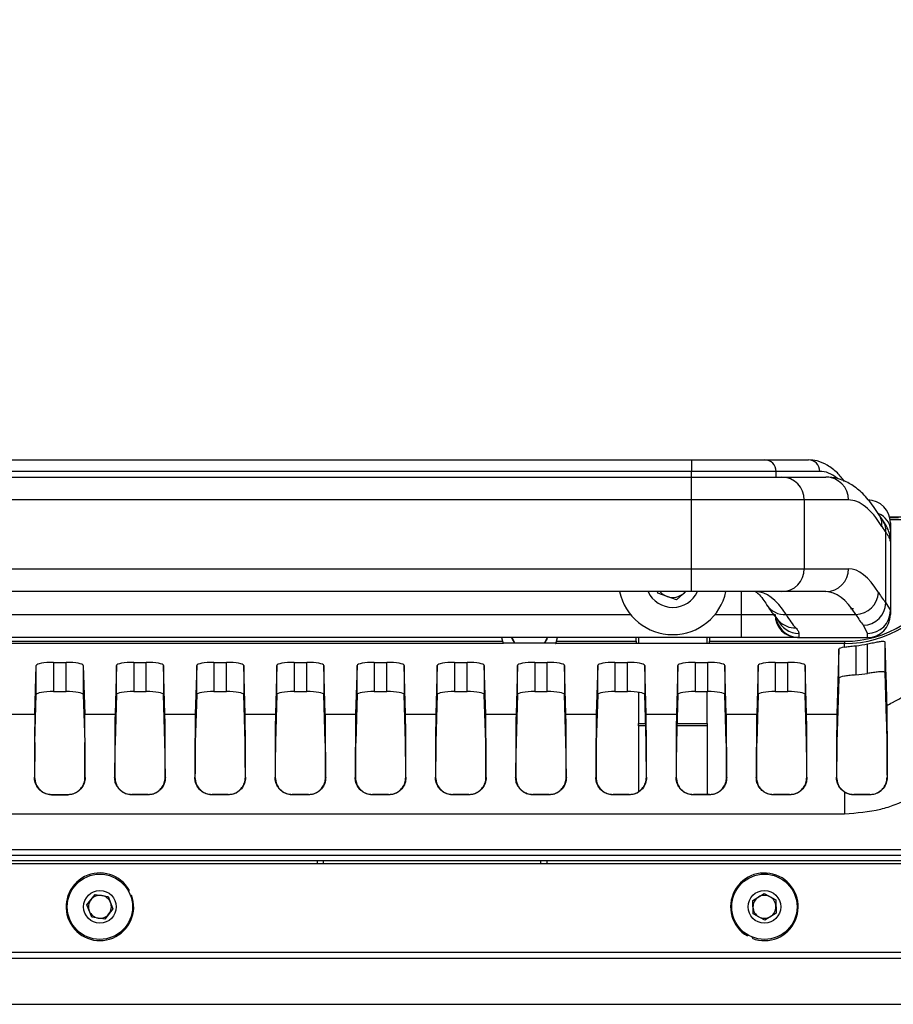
# Model space of a CAD drawing. Header units: millimetres. Extents: x 9 to 583, y 10 to 410.
# Tile 98 of 107: x 431 to 446, y 313 to 330. Entities that reach past the tile are written whole.
import ezdxf

# ---------------------------------------------------------------- set-up
doc = ezdxf.new("R2010")
doc.units = ezdxf.units.MM
doc.linetypes.add('HIDDEN', pattern=[1.905, 1.27, -0.635])
doc.layers.add('DEFAULT_2', color=5, linetype='HIDDEN')
doc.styles.add('SLDTEXTSTYLE0', font='TXT', dxfattribs={"width": 0.605})
doc.dimstyles.new('SLDDIMSTYLE1', dxfattribs={"dimtxt": 5, "dimasz": 3, "dimexe": 0, "dimexo": 0.0625, "dimgap": 1.25, "dimtad": 1, "dimlfac": 5, "dimrnd": 1e-09, "dimzin": 12, "dimdsep": 46, "dimtxsty": 'SLDTEXTSTYLE0', "dimsah": 1, "dimcen": 0.09, "dimadec": 0, "dimazin": 3, "dimtfac": 1, "dimtmove": 0, "dimatfit": 0, "dimfxl": 0, "dimfrac": 2, "dimtolj": 1, "dimtzin": 12, "dimarcsym": 0})

# ---------------------------------------------------------------- blocks, each defined once
blk = doc.blocks.new('_D_1')
at = {"layer": 'DEFAULT_2'}
for p, q in [((398.515, 318.556), (398.515, 339.286)), ((466.195, 318.556), (466.195, 339.286)), ((398.515, 338.286), (392.165, 338.286)), ((398.515, 338.286), (466.195, 338.286)), ((466.195, 338.286), (472.545, 338.286))]:
    blk.add_line(p, q, dxfattribs=at)
for points in [[(398.515, 338.286), (395.515, 338.886), (395.515, 337.686)], [(466.195, 338.286), (469.195, 337.686), (469.195, 338.886)]]:
    blk.add_solid(points, dxfattribs=at)
at = {"layer": 'DEFAULT_2', "char_height": 5, "attachment_point": 1, "style": 'SLDTEXTSTYLE0'}
for s, insert in [('338.4', (424.814, 352.405)), ('(mounting hole distance)', (395.796, 344.731))]:
    blk.add_mtext(s, dxfattribs=dict(at, insert=insert))

msp = doc.modelspace()

# ---------------------------------------------------------------- linework, layer by layer
at = {"color": 7, "linetype": 'Continuous', "lineweight": 25}
for p, q in [((422.0272, 322.1119), (442.6829, 322.1119)), ((442.6829, 322.1119), (442.6829, 321.9119)), ((442.6829, 322.1119), (443.9623, 322.1119)), ((443.9623, 322.1119), (444.7238, 322.1119)), ((442.6829, 321.9119), (422.0272, 321.9119)), ((444.1591, 321.9119), (442.6829, 321.9119)), ((444.9206, 321.9119), (444.1591, 321.9119)), ((422.0272, 321.8119), (442.6829, 321.8119)), ((442.6829, 321.4119), (442.6829, 321.8119)), ((442.6829, 321.8119), (444.2576, 321.8119)), ((444.2576, 321.8119), (445.0286, 321.8119)), ((442.6829, 321.4119), (422.0272, 321.4119)), ((444.6512, 321.4119), (442.6829, 321.4119)), ((442.6829, 320.2119), (442.6829, 321.4119)), ((444.6512, 321.4119), (444.6512, 320.2119)), ((445.4223, 321.4119), (444.6512, 321.4119)), ((462.9414, 321.1119), (446.1423, 321.1119)), ((446.295, 321.1032), (446.1445, 321.1032)), ((448.5088, 321.0682), (446.151, 321.0682)), ((446.155, 321.0119), (446.155, 320.8919)), ((446.0759, 319.6159), (446.0759, 320.8458)), ((446.155, 320.8919), (446.155, 320.6915)), ((446.155, 320.6915), (446.155, 319.4815)), ((422.0272, 320.2119), (442.6829, 320.2119)), ((442.6829, 320.2119), (444.6512, 320.2119)), ((442.6829, 319.8119), (442.6829, 320.2119)), ((444.6512, 320.2119), (445.4223, 320.2119)), ((442.6829, 319.8119), (422.0272, 319.8119)), ((442.0946, 319.7835), (442.0889, 319.8119)), ((442.5819, 319.8119), (442.4226, 319.6722)), ((442.5528, 319.7864), (442.5786, 319.8119)), ((444.2576, 319.8119), (442.6829, 319.8119)), ((445.0286, 319.8119), (444.2576, 319.8119)), ((442.4226, 319.6722), (442.0946, 319.7835)), ((446.0759, 319.6159), (446.155, 319.4815)), ((446.155, 319.4815), (446.155, 319.4119)), ((443.555, 319.4119), (444.1429, 319.4119)), ((443.555, 319.0119), (443.555, 319.4119)), ((444.2107, 319.2985), (444.2128, 319.2966)), ((444.3335, 319.4119), (445.5527, 319.4119)), ((445.755, 319.0844), (445.6823, 319.2244)), ((443.555, 319.0119), (421.155, 319.0119)), ((425.3265, 318.9455), (439.3835, 318.9455)), ((439.3651, 319.0119), (439.3835, 318.9455)), ((440.3265, 318.9455), (440.3449, 319.0119)), ((440.3265, 318.9455), (441.715, 318.9455)), ((441.715, 318.9455), (441.715, 319.0119)), ((441.715, 318.9455), (441.715, 318.9061)), ((441.755, 319.0119), (441.755, 318.9049)), ((442.955, 318.9049), (442.955, 319.0119)), ((442.995, 319.0119), (442.995, 318.9455)), ((442.995, 318.9455), (445.355, 318.9455)), ((442.995, 318.9061), (442.995, 318.9455)), ((444.5348, 319.0119), (443.555, 319.0119)), ((444.555, 319.0141), (444.5348, 319.0119)), ((444.5348, 319.0119), (445.755, 319.0119)), ((444.555, 319.0844), (444.555, 319.0141)), ((445.355, 318.9455), (445.355, 318.9061)), ((445.755, 319.0119), (445.755, 319.0844)), ((439.3993, 318.9061), (425.3107, 318.9061)), ((440.3133, 318.9119), (439.3968, 318.9119)), ((441.715, 318.9061), (440.3107, 318.9061)), ((441.715, 318.9061), (441.715, 318.9049)), ((442.995, 318.9049), (441.715, 318.9049)), ((442.995, 318.9049), (442.995, 318.9061)), ((445.355, 318.9061), (442.995, 318.9061)), ((445.2534, 318.8064), (445.2198, 317.6732)), ((445.2534, 318.2987), (445.2534, 318.8064)), ((445.355, 318.8458), (445.355, 318.9061)), ((445.5534, 318.869), (445.5534, 318.3593)), ((445.7566, 318.3843), (445.7566, 318.9004)), ((446.0566, 318.9354), (446.0566, 318.4007)), ((431.2198, 317.6732), (431.2451, 318.5243)), ((431.2451, 318.0166), (431.2451, 318.5243)), ((431.5451, 318.5769), (431.765, 318.5769)), ((431.5451, 318.5769), (431.5451, 318.0692)), ((431.765, 318.0692), (431.765, 318.5769)), ((432.0649, 318.5243), (432.0649, 318.0166)), ((432.0649, 318.5243), (432.0902, 317.6732)), ((432.6451, 318.5243), (432.6198, 317.6732)), ((432.6451, 318.0166), (432.6451, 318.5243)), ((432.9451, 318.5769), (433.165, 318.5769)), ((432.9451, 318.5769), (432.9451, 318.0692)), ((433.165, 318.0692), (433.165, 318.5769)), ((433.4649, 318.5243), (433.4649, 318.0166)), ((433.4902, 317.6732), (433.4649, 318.5243)), ((434.0451, 318.5243), (434.0198, 317.6732)), ((434.0451, 318.0166), (434.0451, 318.5243)), ((434.3451, 318.5769), (434.565, 318.5769)), ((434.3451, 318.5769), (434.3451, 318.0692)), ((434.565, 318.0692), (434.565, 318.5769)), ((434.8649, 318.5243), (434.8649, 318.0166)), ((434.8902, 317.6732), (434.8649, 318.5243)), ((435.4451, 318.5243), (435.4198, 317.6732)), ((435.4451, 318.0166), (435.4451, 318.5243)), ((435.7451, 318.5769), (435.965, 318.5769)), ((435.7451, 318.5769), (435.7451, 318.0692)), ((435.965, 318.0692), (435.965, 318.5769)), ((436.2649, 318.5243), (436.2649, 318.0166)), ((436.2902, 317.6732), (436.2649, 318.5243)), ((436.8451, 318.5243), (436.8198, 317.6732)), ((436.8451, 318.0166), (436.8451, 318.5243)), ((437.1451, 318.5769), (437.365, 318.5769)), ((437.1451, 318.5769), (437.1451, 318.0692)), ((437.365, 318.0692), (437.365, 318.5769)), ((437.6649, 318.5243), (437.6649, 318.0166)), ((437.6902, 317.6732), (437.6649, 318.5243)), ((438.2451, 318.5243), (438.2198, 317.6732)), ((438.2451, 318.0166), (438.2451, 318.5243)), ((438.5451, 318.5769), (438.765, 318.5769)), ((438.5451, 318.5769), (438.5451, 318.0692)), ((438.765, 318.0692), (438.765, 318.5769)), ((439.0649, 318.5243), (439.0649, 318.0166)), ((439.0902, 317.6732), (439.0649, 318.5243)), ((439.6451, 318.5243), (439.6198, 317.6732)), ((439.6451, 318.0166), (439.6451, 318.5243)), ((439.9451, 318.5769), (440.165, 318.5769)), ((439.9451, 318.5769), (439.9451, 318.0692)), ((440.165, 318.0692), (440.165, 318.5769)), ((440.4649, 318.5243), (440.4649, 318.0166)), ((440.4902, 317.6732), (440.4649, 318.5243)), ((441.0451, 318.5243), (441.0198, 317.6732)), ((441.0451, 318.0166), (441.0451, 318.5243)), ((441.3451, 318.5769), (441.565, 318.5769)), ((441.3451, 318.5769), (441.3451, 318.0692)), ((441.565, 318.0692), (441.565, 318.5769)), ((441.8649, 318.5243), (441.8649, 318.0166)), ((441.8902, 317.6732), (441.8649, 318.5243)), ((442.4451, 318.5243), (442.4198, 317.6732)), ((442.4451, 318.0166), (442.4451, 318.5243)), ((442.7451, 318.5769), (442.965, 318.5769)), ((442.7451, 318.5769), (442.7451, 318.0692)), ((442.965, 318.0692), (442.965, 318.5769)), ((443.2649, 318.5243), (443.2649, 318.0166)), ((443.2902, 317.6732), (443.2649, 318.5243)), ((443.8451, 318.5243), (443.8198, 317.6732)), ((443.8451, 318.0166), (443.8451, 318.5243)), ((444.1451, 318.5769), (444.365, 318.5769)), ((444.1451, 318.5769), (444.1451, 318.0692)), ((444.365, 318.0692), (444.365, 318.5769)), ((444.6649, 318.5243), (444.6649, 318.0166)), ((444.6902, 317.6732), (444.6649, 318.5243)), ((445.2534, 318.2987), (445.2203, 317.1808)), ((431.2203, 317.1808), (431.2451, 318.0166)), ((431.5451, 318.0692), (431.765, 318.0692)), ((432.0649, 318.0166), (432.0898, 317.1808)), ((432.6451, 318.0166), (432.6203, 317.1808)), ((432.9451, 318.0692), (433.165, 318.0692)), ((433.4898, 317.1808), (433.4649, 318.0166)), ((434.0451, 318.0166), (434.0203, 317.1808)), ((434.3451, 318.0692), (434.565, 318.0692)), ((434.8898, 317.1808), (434.8649, 318.0166)), ((435.4451, 318.0166), (435.4203, 317.1808)), ((435.7451, 318.0692), (435.965, 318.0692)), ((436.2898, 317.1808), (436.2649, 318.0166)), ((436.8451, 318.0166), (436.8203, 317.1808)), ((437.1451, 318.0692), (437.365, 318.0692)), ((437.6898, 317.1808), (437.6649, 318.0166)), ((438.2451, 318.0166), (438.2203, 317.1808)), ((438.5451, 318.0692), (438.765, 318.0692)), ((439.0898, 317.1808), (439.0649, 318.0166)), ((439.6451, 318.0166), (439.6203, 317.1808)), ((439.9451, 318.0692), (440.165, 318.0692)), ((440.4898, 317.1808), (440.4649, 318.0166)), ((441.0451, 318.0166), (441.0203, 317.1808)), ((441.3451, 318.0692), (441.565, 318.0692)), ((441.755, 318.0572), (441.755, 317.5119)), ((441.8898, 317.1808), (441.8649, 318.0166)), ((442.4451, 318.0166), (442.4203, 317.1808)), ((442.7451, 318.0692), (442.965, 318.0692)), ((442.955, 317.5119), (442.955, 318.0692)), ((443.2898, 317.1808), (443.2649, 318.0166)), ((443.8451, 318.0166), (443.8203, 317.1808)), ((444.1451, 318.0692), (444.365, 318.0692)), ((444.6898, 317.1808), (444.6649, 318.0166)), ((430.6902, 317.6732), (431.2198, 317.6732)), ((432.0902, 317.6732), (432.6198, 317.6732)), ((433.4902, 317.6732), (434.0198, 317.6732)), ((434.8902, 317.6732), (435.4198, 317.6732)), ((436.2902, 317.6732), (436.8198, 317.6732)), ((437.6902, 317.6732), (438.2198, 317.6732)), ((439.0902, 317.6732), (439.6198, 317.6732)), ((440.4902, 317.6732), (441.0198, 317.6732)), ((441.8902, 317.6732), (442.4198, 317.6732)), ((443.2902, 317.6732), (443.8198, 317.6732)), ((444.6902, 317.6732), (445.2198, 317.6732)), ((441.755, 317.5119), (441.8799, 317.5119)), ((441.755, 317.4719), (441.755, 317.5119)), ((441.8811, 317.4719), (441.755, 317.4719)), ((441.755, 317.4719), (441.755, 316.3198)), ((442.955, 317.4719), (442.4289, 317.4719)), ((442.4301, 317.5119), (442.955, 317.5119)), ((442.955, 317.5119), (442.955, 317.4719)), ((442.955, 317.4719), (442.955, 316.2713)), ((431.2122, 316.5691), (431.2152, 316.5721)), ((432.0948, 316.5721), (432.0978, 316.5691)), ((432.6122, 316.5691), (432.6152, 316.5721)), ((433.4948, 316.5721), (433.4978, 316.5691)), ((434.0122, 316.5691), (434.0152, 316.5721)), ((434.8948, 316.5721), (434.8978, 316.5691)), ((435.4122, 316.5691), (435.4152, 316.5721)), ((436.2948, 316.5721), (436.2978, 316.5691)), ((436.8122, 316.5691), (436.8152, 316.5721)), ((437.6948, 316.5721), (437.6978, 316.5691)), ((438.2122, 316.5691), (438.2152, 316.5721)), ((439.0948, 316.5721), (439.0978, 316.5691)), ((439.6122, 316.5691), (439.6152, 316.5721)), ((440.4948, 316.5721), (440.4978, 316.5691)), ((441.0122, 316.5691), (441.0152, 316.5721)), ((441.8948, 316.5721), (441.8978, 316.5691)), ((442.4122, 316.5691), (442.4152, 316.5721)), ((443.2948, 316.5721), (443.2978, 316.5691)), ((443.8122, 316.5691), (443.8152, 316.5721)), ((444.6948, 316.5721), (444.6978, 316.5691)), ((445.2122, 316.5691), (445.2152, 316.5721)), ((446.095, 316.5719), (446.098, 316.5689)), ((431.5143, 316.2713), (431.5116, 316.2685)), ((431.5116, 316.2685), (431.7985, 316.2685)), ((431.5143, 316.2713), (431.7957, 316.2713)), ((431.7985, 316.2685), (431.7957, 316.2713)), ((432.9143, 316.2713), (432.9116, 316.2685)), ((433.1985, 316.2685), (432.9116, 316.2685)), ((433.1957, 316.2713), (432.9143, 316.2713)), ((433.1985, 316.2685), (433.1957, 316.2713)), ((434.3143, 316.2713), (434.3116, 316.2685)), ((434.5985, 316.2685), (434.3116, 316.2685)), ((434.5957, 316.2713), (434.3143, 316.2713)), ((434.5985, 316.2685), (434.5957, 316.2713)), ((435.7143, 316.2713), (435.7116, 316.2685)), ((435.9985, 316.2685), (435.7116, 316.2685)), ((435.9957, 316.2713), (435.7143, 316.2713)), ((435.9985, 316.2685), (435.9957, 316.2713)), ((437.1143, 316.2713), (437.1116, 316.2685)), ((437.3985, 316.2685), (437.1116, 316.2685)), ((437.3957, 316.2713), (437.1143, 316.2713)), ((437.3985, 316.2685), (437.3957, 316.2713)), ((438.5143, 316.2713), (438.5116, 316.2685)), ((438.7985, 316.2685), (438.5116, 316.2685)), ((438.7957, 316.2713), (438.5143, 316.2713)), ((438.7985, 316.2685), (438.7957, 316.2713)), ((439.9143, 316.2713), (439.9116, 316.2685)), ((440.1985, 316.2685), (439.9116, 316.2685)), ((440.1957, 316.2713), (439.9143, 316.2713)), ((440.1985, 316.2685), (440.1957, 316.2713)), ((441.3143, 316.2713), (441.3116, 316.2685)), ((441.5985, 316.2685), (441.3116, 316.2685)), ((441.5957, 316.2713), (441.3143, 316.2713)), ((441.5985, 316.2685), (441.5957, 316.2713)), ((442.7143, 316.2713), (442.7116, 316.2685)), ((442.9985, 316.2685), (442.7116, 316.2685)), ((442.9957, 316.2713), (442.7143, 316.2713)), ((442.9985, 316.2685), (442.9957, 316.2713)), ((444.1143, 316.2713), (444.1116, 316.2685)), ((444.3985, 316.2685), (444.1116, 316.2685)), ((444.3957, 316.2713), (444.1143, 316.2713)), ((444.3985, 316.2685), (444.3957, 316.2713)), ((445.355, 316.3127), (445.355, 315.9306)), ((445.5143, 316.2713), (445.5116, 316.2685)), ((445.7985, 316.2685), (445.5116, 316.2685)), ((445.7957, 316.2712), (445.5143, 316.2713)), ((445.7985, 316.2685), (445.7957, 316.2712)), ((445.355, 315.9306), (419.355, 315.9306)), ((401.2829, 315.2119), (463.4271, 315.2119)), ((463.475, 315.0619), (401.235, 315.0619)), ((463.4576, 315.1119), (401.2524, 315.1119)), ((436.155, 315.0619), (436.155, 315.1119)), ((440.155, 315.1119), (440.155, 315.0619)), ((432.1265, 314.3453), (432.2697, 314.5265)), ((432.2697, 314.5265), (432.4982, 314.4931)), ((432.4982, 314.4931), (432.5835, 314.2785)), ((432.8531, 314.589), (432.8706, 314.5988)), ((432.8903, 314.5077), (432.9091, 314.5146)), ((443.7525, 314.4229), (443.9499, 314.5428)), ((443.9499, 314.5428), (444.1524, 314.4318)), ((432.2118, 314.1307), (432.1265, 314.3453)), ((443.7576, 314.192), (443.7525, 314.4229)), ((444.1524, 314.4318), (444.1575, 314.2009)), ((432.4404, 314.0973), (432.2118, 314.1307)), ((432.5835, 314.2785), (432.4404, 314.0973)), ((443.9602, 314.081), (443.7576, 314.192)), ((444.1575, 314.2009), (443.9602, 314.081)), ((443.6673, 313.8199), (443.6572, 313.8026)), ((443.7478, 313.7809), (443.7405, 313.7623)), ((463.305, 313.5119), (401.405, 313.5119)), ((463.205, 313.4119), (401.505, 313.4119)), ((401.505, 312.6101), (463.205, 312.6101))]:
    msp.add_line(p, q, dxfattribs=at)
at = {"color": 8, "linetype": 'Continuous', "lineweight": 25}
for p, q in [((442.6829, 321.8119), (442.6829, 321.9119)), ((444.1591, 321.8119), (444.1591, 321.9119)), ((443.555, 319.4119), (443.555, 319.8119)), ((423.0916, 319.4119), (441.6185, 319.4119)), ((443.0916, 319.4119), (443.555, 319.4119)), ((401.3068, 315.3119), (463.4032, 315.3119)), ((436.255, 315.1119), (436.255, 315.0619)), ((440.055, 315.0619), (440.055, 315.1119))]:
    msp.add_line(p, q, dxfattribs=at)
at = {"color": 7, "linetype": 'Continuous', "lineweight": 25, "flags": 128}
for points in [[(439.5405, 319.0119), (439.5501, 318.9856), (439.5925, 318.9119)], [(439.6027, 318.9119), (439.5865, 318.9343), (439.5489, 319.0119)], [(440.1611, 319.0119), (440.1219, 318.9318), (440.1074, 318.9119)], [(440.1175, 318.9119), (440.1599, 318.9856), (440.1695, 319.0119)]]:
    msp.add_lwpolyline(points, dxfattribs=at)
at = {"color": 7, "linetype": 'Continuous', "lineweight": 25}
for centre, radius in [((432.355, 314.3119), 0.57), ((443.955, 314.3119), 0.57), ((432.355, 314.3119), 0.285), ((443.955, 314.3119), 0.285)]:
    msp.add_circle(centre, radius, dxfattribs=at)
for centre, radius, start, end in [((443.9607, 321.9135), 0.1984, 359.54692, 89.53964), ((444.7222, 321.9135), 0.1984, 359.54692, 89.53964), ((444.2544, 321.4151), 0.3969, 359.54692, 89.53964), ((445.0254, 321.4151), 0.3969, 359.54692, 89.53964), ((445.755, 321.0119), 0.4, 0, 90), ((444.2544, 320.2088), 0.3969, 270.46036, 0.45308), ((445.0254, 320.2088), 0.3969, 270.46036, 0.45308), ((442.355, 320.0119), 0.95, 192.1532, 347.8468), ((442.355, 320.0119), 0.475, 204.90106, 335.09894), ((442.355, 320.0119), 0.3, 221.81031, 251.25268), ((442.355, 320.0119), 0.3, 251.25268, 311.25268), ((445.5343, 319.8246), 0.4131, 272.55631, 356.01838), ((445.6662, 319.6342), 0.4101, 272.2427, 357.44019), ((445.7565, 319.4829), 0.3986, 269.79242, 359.7909), ((444.5389, 319.4079), 0.396, 179.42128, 269.40934), ((444.5549, 319.414), 0.3999, 188.89136, 205.81395), ((445.755, 319.4119), 0.4, 270, 0), ((432.355, 314.3119), 0.59, 29.08885, 20.08885), ((443.955, 314.3119), 0.59, 248.68152, 239.68152), ((432.355, 314.3119), 0.2, 81.68719, 141.68719), ((432.355, 314.3119), 0.2, 21.68719, 81.68719), ((443.955, 314.3119), 0.2, 121.27987, 181.27987), ((443.955, 314.3119), 0.2, 61.27987, 121.27987), ((443.955, 314.3119), 0.2, 1.27987, 61.27987), ((432.355, 314.3119), 0.2, 141.68719, 201.68719), ((432.355, 314.3119), 0.2, 321.68719, 21.68719), ((443.955, 314.3119), 0.2, 181.27987, 241.27987), ((443.955, 314.3119), 0.2, 301.27987, 1.27987), ((432.355, 314.3119), 0.2, 201.68719, 261.68719), ((432.355, 314.3119), 0.2, 261.68719, 321.68719), ((443.955, 314.3119), 0.2, 241.27987, 301.27987)]:
    msp.add_arc(centre, radius, start, end, dxfattribs=at)
at = {"color": 8, "linetype": 'Continuous', "lineweight": 25}
for centre, radius, start, end in [((445.8348, 320.8717), 0.3209, 3.61492, 68.39607), ((445.6437, 320.9676), 0.3637, 356.89851, 31.55485), ((445.704, 320.863), 0.3723, 357.36016, 36.5752), ((444.3097, 319.7855), 0.3743, 212.49098, 273.64212), ((444.5543, 319.4844), 0.4, 202.66941, 270.10783), ((444.487, 319.5617), 0.3813, 224.23194, 272.13201), ((444.555, 319.4141), 0.4, 205.81706, 270.00303)]:
    msp.add_arc(centre, radius, start, end, dxfattribs=at)
msp.add_ellipse((444.9206, 309.9119), major_axis=(0, 12), ratio=0.18, start_param=6.1401734, end_param=6.2831853, dxfattribs=at)
at = {"color": 7, "linetype": 'Continuous', "lineweight": 25}
for centre, major_axis, ratio, start_param, end_param in [((445.4223, 309.8119), (0, 11.6), 0.18, 5.9993912, 6.2831853), ((446.4303, 329.0119), (0, 8.4), 0.18, 2.8577985, 2.9050488), ((445.4223, 309.8119), (0, 10.4), 0.18, 5.9993912, 6.2831853), ((445.355, 320.9357), (0, 1.9902), 0.9848078, 3.1415927, 4.227458), ((445.355, 320.9357), (0, 2.0296), 0.985402, 3.1415927, 4.227458), ((443.8093, 309.8119), (0, 10), 0.1872, 5.9993912, 6.2831853), ((445.0286, 309.8119), (0, 10), 0.1872, 5.9993912, 6.2831853), ((446.4303, 329.0119), (0, 9.6), 0.18, 2.8577985, 2.9350767), ((444.8173, 329.0119), (0, 10), 0.1728, 2.8577985, 2.9576501), ((446.0366, 329.0119), (0, 10), 0.1728, 2.8577985, 2.9350767), ((445.5534, 318.8061), (0.3, 0), 0.176327, 2.2935393, 3.1363567), ((445.355, 320.8899), (0, 2.0309), 0.9848078, 3.2409728, 3.3437501), ((445.355, 344.4628), (-1.9991, 67.3819), 0.0008938, 1.9593191, 1.9771492), ((431.5451, 318.524), (0.3, 0), 0.176327, 1.5707963, 3.1363567), ((431.765, 318.524), (0.3, 0), 0.176327, 0.005236, 1.5707963), ((432.9451, 318.524), (0.3, 0), 0.176327, 1.5707963, 3.1363567), ((433.165, 318.524), (0.3, 0), 0.176327, 0.005236, 1.5707963), ((434.3451, 318.524), (0.3, 0), 0.176327, 1.5707963, 3.1363567), ((434.565, 318.524), (0.3, 0), 0.176327, 0.005236, 1.5707963), ((435.7451, 318.524), (0.3, 0), 0.176327, 1.5707963, 3.1363567), ((435.965, 318.524), (0.3, 0), 0.176327, 0.005236, 1.5707963), ((437.1451, 318.524), (0.3, 0), 0.176327, 1.5707963, 3.1363567), ((437.365, 318.524), (0.3, 0), 0.176327, 0.005236, 1.5707963), ((438.5451, 318.524), (0.3, 0), 0.176327, 1.5707963, 3.1363567), ((438.765, 318.524), (0.3, 0), 0.176327, 0.005236, 1.5707963), ((439.9451, 318.524), (0.3, 0), 0.176327, 1.5707963, 3.1363567), ((440.165, 318.524), (0.3, 0), 0.176327, 0.005236, 1.5707963), ((441.3451, 318.524), (0.3, 0), 0.176327, 1.5707963, 3.1363567), ((441.565, 318.524), (0.3, 0), 0.176327, 0.005236, 1.5707963), ((442.7451, 318.524), (0.3, 0), 0.176327, 1.5707963, 3.1363567), ((442.965, 318.524), (0.3, 0), 0.176327, 0.005236, 1.5707963), ((444.1451, 318.524), (0.3, 0), 0.176327, 1.5707963, 3.1363567), ((444.365, 318.524), (0.3, 0), 0.176327, 0.005236, 1.5707963), ((445.5534, 318.2984), (0.3, 0), 0.176327, 2.2935393, 3.1363567), ((445.355, 320.8899), (0, 2.5386), 0.9848078, 3.2210496, 3.3029182), ((445.355, 344.4628), (-2.4989, 84.2274), 0.0008938, 1.8853591, 1.8991393), ((431.5451, 318.0163), (0.3, 0), 0.176327, 1.5707963, 3.1363567), ((431.765, 318.0163), (0.3, 0), 0.176327, 0.005236, 1.5707963), ((432.9451, 318.0163), (0.3, 0), 0.176327, 1.5707963, 3.1363567), ((433.165, 318.0163), (0.3, 0), 0.176327, 0.005236, 1.5707963), ((434.3451, 318.0163), (0.3, 0), 0.176327, 1.5707963, 3.1363567), ((434.565, 318.0163), (0.3, 0), 0.176327, 0.005236, 1.5707963), ((435.7451, 318.0163), (0.3, 0), 0.176327, 1.5707963, 3.1363567), ((435.965, 318.0163), (0.3, 0), 0.176327, 0.005236, 1.5707963), ((437.1451, 318.0163), (0.3, 0), 0.176327, 1.5707963, 3.1363567), ((437.365, 318.0163), (0.3, 0), 0.176327, 0.005236, 1.5707963), ((438.5451, 318.0163), (0.3, 0), 0.176327, 1.5707963, 3.1363567), ((438.765, 318.0163), (0.3, 0), 0.176327, 0.005236, 1.5707963), ((439.9451, 318.0163), (0.3, 0), 0.176327, 1.5707963, 3.1363567), ((440.165, 318.0163), (0.3, 0), 0.176327, 0.005236, 1.5707963), ((441.3451, 318.0163), (0.3, 0), 0.176327, 1.5707963, 3.1363567), ((441.565, 318.0163), (0.3, 0), 0.176327, 0.005236, 1.5707963), ((442.7451, 318.0163), (0.3, 0), 0.176327, 1.5707963, 3.1363567), ((442.965, 318.0163), (0.3, 0), 0.176327, 0.005236, 1.5707963), ((444.1451, 318.0163), (0.3, 0), 0.176327, 1.5707963, 3.1363567), ((444.365, 318.0163), (0.3, 0), 0.176327, 0.005236, 1.5707963), ((431.2216, 315.7036), (0, 2), 0.005236, 0.1745329, 1.1232702), ((432.0884, 315.7036), (0, 2), 0.005236, 5.1599152, 6.1086524), ((432.6216, 315.7036), (0, 2), 0.005236, 0.1745329, 1.1232702), ((433.4884, 315.7036), (0, 2), 0.005236, 5.1599152, 6.1086524), ((434.0216, 315.7036), (0, 2), 0.005236, 0.1745329, 1.1232702), ((434.8884, 315.7036), (0, 2), 0.005236, 5.1599152, 6.1086524), ((435.4216, 315.7036), (0, 2), 0.005236, 0.1745329, 1.1232702), ((436.2884, 315.7036), (0, 2), 0.005236, 5.1599152, 6.1086524), ((436.8216, 315.7036), (0, 2), 0.005236, 0.1745329, 1.1232702), ((437.6884, 315.7036), (0, 2), 0.005236, 5.1599152, 6.1086524), ((438.2216, 315.7036), (0, 2), 0.005236, 0.1745329, 1.1232702), ((439.0884, 315.7036), (0, 2), 0.005236, 5.1599152, 6.1086524), ((439.6216, 315.7036), (0, 2), 0.005236, 0.1745329, 1.1232702), ((440.4884, 315.7036), (0, 2), 0.005236, 5.1599152, 6.1086524), ((441.0216, 315.7036), (0, 2), 0.005236, 0.1745329, 1.1232702), ((441.8884, 315.7036), (0, 2), 0.005236, 5.1599152, 6.1086524), ((442.4216, 315.7036), (0, 2), 0.005236, 0.1745329, 1.1232702), ((443.2884, 315.7036), (0, 2), 0.005236, 5.1599152, 6.1086524), ((443.8216, 315.7036), (0, 2), 0.005236, 0.1745329, 1.1232702), ((444.6884, 315.7036), (0, 2), 0.005236, 5.1599152, 6.1086524), ((445.2216, 315.7036), (0, 2), 0.005236, 0.1745329, 1.1232702), ((431.2216, 315.7036), (0, 1.5), 0.005236, 0.1745329, 0.9532861), ((432.0884, 315.7036), (0, 1.5), 0.005236, 5.3298992, 6.1086524), ((432.6216, 315.7036), (0, 1.5), 0.005236, 0.1745329, 0.9532861), ((433.4884, 315.7036), (0, 1.5), 0.005236, 5.3298992, 6.1086524), ((434.0216, 315.7036), (0, 1.5), 0.005236, 0.1745329, 0.9532861), ((434.8884, 315.7036), (0, 1.5), 0.005236, 5.3298992, 6.1086524), ((435.4216, 315.7036), (0, 1.5), 0.005236, 0.1745329, 0.9532861), ((436.2884, 315.7036), (0, 1.5), 0.005236, 5.3298992, 6.1086524), ((436.8216, 315.7036), (0, 1.5), 0.005236, 0.1745329, 0.9532861), ((437.6884, 315.7036), (0, 1.5), 0.005236, 5.3298992, 6.1086524), ((438.2216, 315.7036), (0, 1.5), 0.005236, 0.1745329, 0.9532861), ((439.0884, 315.7036), (0, 1.5), 0.005236, 5.3298992, 6.1086524), ((439.6216, 315.7036), (0, 1.5), 0.005236, 0.1745329, 0.9532861), ((440.4884, 315.7036), (0, 1.5), 0.005236, 5.3298992, 6.1086524), ((441.0216, 315.7036), (0, 1.5), 0.005236, 0.1745329, 0.9532861), ((441.8884, 315.7036), (0, 1.5), 0.005236, 5.3298992, 6.1086524), ((442.4216, 315.7036), (0, 1.5), 0.005236, 0.1745329, 0.9532861), ((443.2884, 315.7036), (0, 1.5), 0.005236, 5.3298992, 6.1086524), ((443.8216, 315.7036), (0, 1.5), 0.005236, 0.1745329, 0.9532861), ((444.6884, 315.7036), (0, 1.5), 0.005236, 5.3298992, 6.1086524), ((445.2216, 315.7036), (0, 1.5), 0.005236, 0.1745329, 0.9532861)]:
    msp.add_ellipse(centre, major_axis=major_axis, ratio=ratio, start_param=start_param, end_param=end_param, dxfattribs=at)
for points, knots in [([(445.3542, 321.7353), (445.3129, 321.7871), (445.2196, 321.9041), (445.0608, 322.0211), (444.8889, 322.0994), (444.7743, 322.1081), (444.7238, 322.1119)], [0, 0, 0, 0, 0.2323753, 0.5249789, 0.7901957, 1, 1, 1, 1]), ([(445.9536, 321.158), (445.9227, 321.206), (445.835, 321.3419), (445.6844, 321.5196), (445.4932, 321.6767), (445.2918, 321.7761), (445.132, 321.8099), (445.0449, 321.8116), (445.0286, 321.8119)], [0, 0, 0, 0, 0.1348658, 0.3820757, 0.5951178, 0.7830688, 0.9593663, 1, 1, 1, 1]), ([(446.0028, 321.0852), (445.9989, 321.0904), (445.9835, 321.1113), (445.9664, 321.138), (445.9536, 321.158)], [0, 0, 0, 0, 0.2499225, 1, 1, 1, 1]), ([(446.1505, 320.6923), (446.1504, 320.7223), (446.1502, 320.8025), (446.11, 320.9087), (446.0616, 321.0052), (446.0185, 321.0604), (446.0001, 321.0839)], [0, 0, 0, 0, 0.1619085, 0.432011, 0.75915, 1, 1, 1, 1]), ([(446.155, 320.6915), (446.1541, 320.7015), (446.1521, 320.7214), (446.1367, 320.7578), (446.1162, 320.7921), (446.0949, 320.8219), (446.0823, 320.8379), (446.0759, 320.8458)], [0, 0, 0, 0, 0.2485526, 0.4979421, 0.7485465, 0.8741986, 1, 1, 1, 1]), ([(443.7996, 319.8117), (443.7995, 319.8119), (443.7993, 319.8126), (443.8486, 319.7783), (443.9183, 319.7006), (443.9716, 319.6187), (443.9931, 319.5858)], [0, 0, 0, 0, 0.1985997, 0.4886879, 0.7947074, 1, 1, 1, 1]), ([(443.9931, 319.5858), (444.0099, 319.5591), (444.0775, 319.4519), (444.1553, 319.3627), (444.2138, 319.2957)], [0, 0, 0, 0, 0.2490807, 1, 1, 1, 1]), ([(445.5092, 319.5126), (445.5088, 319.5126), (445.5001, 319.5125), (445.4807, 319.5125), (445.4623, 319.5125), (445.455, 319.5125)], [0, 0, 0, 0, 0.0269404, 0.6142836, 1, 1, 1, 1]), ([(444.5012, 319.1806), (444.5095, 319.1713), (444.526, 319.1526), (444.5425, 319.1274), (444.551, 319.1083), (444.5545, 319.0942), (444.5548, 319.0877), (444.555, 319.0844)], [0, 0, 0, 0, 0.2488037, 0.4982907, 0.7487859, 0.874328, 1, 1, 1, 1]), ([(439.3835, 318.9455), (439.3853, 318.9407), (439.3887, 318.9312), (439.3938, 318.9188), (439.3977, 318.9097), (439.3988, 318.9072), (439.3993, 318.9061)], [0, 0, 0, 0, 0.2615887, 0.5232526, 0.7806799, 1, 1, 1, 1]), ([(440.3107, 318.9061), (440.3112, 318.9073), (440.3123, 318.9096), (440.3158, 318.9178), (440.3203, 318.9288), (440.3241, 318.9387), (440.3261, 318.9444), (440.3265, 318.9455)], [0, 0, 0, 0, 0.2246495, 0.4487958, 0.6857919, 0.9402116, 1, 1, 1, 1]), ([(445.7566, 318.9004), (445.7907, 318.9074), (445.859, 318.9216), (445.9498, 318.9392), (446.017, 318.9485), (446.0515, 318.9467), (446.0551, 318.9386), (446.0566, 318.9354)], [0, 0, 0, 0, 0.2205452, 0.4412277, 0.6576888, 0.8644536, 1, 1, 1, 1]), ([(445.355, 318.8458), (445.3681, 318.8477), (445.3946, 318.8516), (445.4403, 318.857), (445.4892, 318.8624), (445.5274, 318.8664), (445.549, 318.8686), (445.5534, 318.869)], [0, 0, 0, 0, 0.2314275, 0.4695629, 0.7009923, 0.939145, 1, 1, 1, 1]), ([(445.5534, 318.3593), (445.5196, 318.3564), (445.4519, 318.3506), (445.3875, 318.343), (445.3585, 318.3386), (445.355, 318.3381)], [0, 0, 0, 0, 0.4679645, 0.9358886, 1, 1, 1, 1]), ([(446.0566, 318.4007), (446.0534, 318.4054), (446.047, 318.4149), (445.9986, 318.4164), (445.9269, 318.4099), (445.8423, 318.3981), (445.7832, 318.3886), (445.7566, 318.3843)], [0, 0, 0, 0, 0.2068085, 0.4137265, 0.6191159, 0.8284923, 1, 1, 1, 1]), ([(446.0899, 317.8277), (446.123, 317.8432), (446.3129, 317.9317), (446.4924, 318.0651), (446.6106, 318.1804), (446.6215, 318.1911)], [0, 0, 0, 0, 0.1612503, 0.9225136, 1, 1, 1, 1]), ([(446.0899, 317.8277), (446.091, 317.7647), (446.0933, 317.6387), (446.0962, 317.1881), (446.0974, 316.7777), (446.098, 316.5689)], [0, 0, 0, 0, 0.3297788, 0.6590013, 1, 1, 1, 1]), ([(446.0896, 317.2995), (446.0904, 317.2532), (446.0921, 317.1606), (446.094, 316.8748), (446.0948, 316.6537), (446.095, 316.5719)], [0, 0, 0, 0, 0.38679777, 0.77311341, 1, 1, 1, 1]), ([(431.5116, 316.2685), (431.4791, 316.2716), (431.4141, 316.2777), (431.3274, 316.3256), (431.2605, 316.3958), (431.2191, 316.481), (431.2144, 316.5405), (431.2122, 316.5691)], [0, 0, 0, 0, 0.198845, 0.3976223, 0.598447, 0.8067667, 1, 1, 1, 1]), ([(431.2152, 316.5721), (431.22, 316.5293), (431.2282, 316.4562), (431.2937, 316.3601), (431.3764, 316.2985), (431.4559, 316.2735), (431.5016, 316.2718), (431.5143, 316.2713)], [0, 0, 0, 0, 0.30204146, 0.51521485, 0.72913478, 0.92450517, 1, 1, 1, 1]), ([(431.7957, 316.2713), (431.8272, 316.2742), (431.8901, 316.28), (431.9743, 316.3249), (432.0403, 316.3904), (432.0864, 316.4767), (432.0918, 316.5386), (432.0948, 316.5721)], [0, 0, 0, 0, 0.1857355, 0.3713561, 0.5602795, 0.7614695, 1, 1, 1, 1]), ([(432.0978, 316.5691), (432.0945, 316.5341), (432.0877, 316.464), (432.0308, 316.3692), (431.948, 316.3019), (431.8655, 316.2719), (431.8153, 316.2693), (431.7985, 316.2685)], [0, 0, 0, 0, 0.2356886, 0.4720658, 0.6910664, 0.8963609, 1, 1, 1, 1]), ([(432.9116, 316.2685), (432.8791, 316.2716), (432.8141, 316.2777), (432.7274, 316.3256), (432.6605, 316.3958), (432.6191, 316.481), (432.6144, 316.5405), (432.6122, 316.5691)], [0, 0, 0, 0, 0.198845, 0.3976223, 0.598447, 0.8067667, 1, 1, 1, 1]), ([(432.6152, 316.5721), (432.62, 316.5293), (432.6282, 316.4562), (432.6937, 316.3601), (432.7764, 316.2985), (432.8559, 316.2735), (432.9016, 316.2718), (432.9143, 316.2713)], [0, 0, 0, 0, 0.30204146, 0.51521485, 0.72913478, 0.92450517, 1, 1, 1, 1]), ([(433.1957, 316.2713), (433.2272, 316.2742), (433.2901, 316.28), (433.3743, 316.3249), (433.4403, 316.3904), (433.4864, 316.4767), (433.4918, 316.5386), (433.4948, 316.5721)], [0, 0, 0, 0, 0.1857355, 0.3713561, 0.5602795, 0.7614695, 1, 1, 1, 1]), ([(433.4978, 316.5691), (433.4945, 316.5341), (433.4877, 316.464), (433.4308, 316.3692), (433.348, 316.3019), (433.2655, 316.2719), (433.2153, 316.2693), (433.1985, 316.2685)], [0, 0, 0, 0, 0.2356886, 0.4720658, 0.6910664, 0.8963609, 1, 1, 1, 1]), ([(434.3116, 316.2685), (434.2791, 316.2716), (434.2141, 316.2777), (434.1274, 316.3256), (434.0605, 316.3958), (434.0191, 316.481), (434.0144, 316.5405), (434.0122, 316.5691)], [0, 0, 0, 0, 0.198845, 0.3976223, 0.598447, 0.8067667, 1, 1, 1, 1]), ([(434.0152, 316.5721), (434.02, 316.5293), (434.0282, 316.4562), (434.0937, 316.3601), (434.1764, 316.2985), (434.2559, 316.2735), (434.3016, 316.2718), (434.3143, 316.2713)], [0, 0, 0, 0, 0.3020415, 0.5152149, 0.7291348, 0.9245052, 1, 1, 1, 1]), ([(434.5957, 316.2713), (434.6272, 316.2742), (434.6901, 316.28), (434.7743, 316.3249), (434.8403, 316.3904), (434.8864, 316.4767), (434.8918, 316.5386), (434.8948, 316.5721)], [0, 0, 0, 0, 0.1857355, 0.3713561, 0.5602795, 0.7614695, 1, 1, 1, 1]), ([(434.8978, 316.5691), (434.8945, 316.5341), (434.8877, 316.464), (434.8308, 316.3692), (434.748, 316.3019), (434.6655, 316.2719), (434.6153, 316.2693), (434.5985, 316.2685)], [0, 0, 0, 0, 0.2356886, 0.4720658, 0.6910664, 0.8963609, 1, 1, 1, 1]), ([(435.7116, 316.2685), (435.6791, 316.2716), (435.6141, 316.2777), (435.5274, 316.3256), (435.4605, 316.3958), (435.4191, 316.481), (435.4144, 316.5405), (435.4122, 316.5691)], [0, 0, 0, 0, 0.198845, 0.3976223, 0.598447, 0.8067667, 1, 1, 1, 1]), ([(435.4152, 316.5721), (435.42, 316.5293), (435.4282, 316.4562), (435.4937, 316.3601), (435.5764, 316.2985), (435.6559, 316.2735), (435.7016, 316.2718), (435.7143, 316.2713)], [0, 0, 0, 0, 0.3020415, 0.5152149, 0.7291348, 0.9245052, 1, 1, 1, 1]), ([(435.9957, 316.2713), (436.0272, 316.2742), (436.0901, 316.28), (436.1743, 316.3249), (436.2403, 316.3904), (436.2864, 316.4767), (436.2918, 316.5386), (436.2948, 316.5721)], [0, 0, 0, 0, 0.1857355, 0.3713561, 0.5602795, 0.7614695, 1, 1, 1, 1]), ([(436.2978, 316.5691), (436.2945, 316.5341), (436.2877, 316.464), (436.2308, 316.3692), (436.148, 316.3019), (436.0655, 316.2719), (436.0153, 316.2693), (435.9985, 316.2685)], [0, 0, 0, 0, 0.23568855, 0.47206578, 0.6910664, 0.89636092, 1, 1, 1, 1]), ([(437.1116, 316.2685), (437.0791, 316.2716), (437.0141, 316.2777), (436.9274, 316.3256), (436.8605, 316.3958), (436.8191, 316.481), (436.8144, 316.5405), (436.8122, 316.5691)], [0, 0, 0, 0, 0.198845, 0.3976223, 0.598447, 0.8067667, 1, 1, 1, 1]), ([(436.8152, 316.5721), (436.82, 316.5293), (436.8282, 316.4562), (436.8937, 316.3601), (436.9764, 316.2985), (437.0559, 316.2735), (437.1016, 316.2718), (437.1143, 316.2713)], [0, 0, 0, 0, 0.3020415, 0.5152149, 0.7291348, 0.9245052, 1, 1, 1, 1]), ([(437.3957, 316.2713), (437.4272, 316.2742), (437.4901, 316.28), (437.5743, 316.3249), (437.6403, 316.3904), (437.6864, 316.4767), (437.6918, 316.5386), (437.6948, 316.5721)], [0, 0, 0, 0, 0.1857355, 0.3713561, 0.5602795, 0.7614695, 1, 1, 1, 1]), ([(437.6978, 316.5691), (437.6945, 316.5341), (437.6877, 316.464), (437.6308, 316.3692), (437.548, 316.3019), (437.4655, 316.2719), (437.4153, 316.2693), (437.3985, 316.2685)], [0, 0, 0, 0, 0.2356886, 0.4720658, 0.6910664, 0.8963609, 1, 1, 1, 1]), ([(438.5116, 316.2685), (438.4791, 316.2716), (438.4141, 316.2777), (438.3274, 316.3256), (438.2605, 316.3958), (438.2191, 316.481), (438.2144, 316.5405), (438.2122, 316.5691)], [0, 0, 0, 0, 0.198845, 0.3976223, 0.598447, 0.8067667, 1, 1, 1, 1]), ([(438.2152, 316.5721), (438.22, 316.5293), (438.2282, 316.4562), (438.2937, 316.3601), (438.3764, 316.2985), (438.4559, 316.2735), (438.5016, 316.2718), (438.5143, 316.2713)], [0, 0, 0, 0, 0.3020415, 0.5152149, 0.7291348, 0.9245052, 1, 1, 1, 1]), ([(438.7957, 316.2713), (438.8272, 316.2742), (438.8901, 316.28), (438.9743, 316.3249), (439.0403, 316.3904), (439.0864, 316.4767), (439.0918, 316.5386), (439.0948, 316.5721)], [0, 0, 0, 0, 0.1857355, 0.3713561, 0.5602795, 0.7614695, 1, 1, 1, 1]), ([(439.0978, 316.5691), (439.0945, 316.5341), (439.0877, 316.464), (439.0308, 316.3692), (438.948, 316.3019), (438.8655, 316.2719), (438.8153, 316.2693), (438.7985, 316.2685)], [0, 0, 0, 0, 0.2356886, 0.4720658, 0.6910664, 0.8963609, 1, 1, 1, 1]), ([(439.9116, 316.2685), (439.8791, 316.2716), (439.8141, 316.2777), (439.7274, 316.3256), (439.6605, 316.3958), (439.6191, 316.481), (439.6144, 316.5405), (439.6122, 316.5691)], [0, 0, 0, 0, 0.198845, 0.3976223, 0.598447, 0.8067667, 1, 1, 1, 1]), ([(439.6152, 316.5721), (439.62, 316.5293), (439.6282, 316.4562), (439.6937, 316.3601), (439.7764, 316.2985), (439.8559, 316.2735), (439.9016, 316.2718), (439.9143, 316.2713)], [0, 0, 0, 0, 0.3020415, 0.5152149, 0.7291348, 0.9245052, 1, 1, 1, 1]), ([(440.1957, 316.2713), (440.2272, 316.2742), (440.2901, 316.28), (440.3743, 316.3249), (440.4403, 316.3904), (440.4864, 316.4767), (440.4918, 316.5386), (440.4948, 316.5721)], [0, 0, 0, 0, 0.1857355, 0.3713561, 0.5602795, 0.7614695, 1, 1, 1, 1]), ([(440.4978, 316.5691), (440.4945, 316.5341), (440.4877, 316.464), (440.4308, 316.3692), (440.348, 316.3019), (440.2655, 316.2719), (440.2153, 316.2693), (440.1985, 316.2685)], [0, 0, 0, 0, 0.2356886, 0.4720658, 0.6910664, 0.8963609, 1, 1, 1, 1]), ([(441.3116, 316.2685), (441.2791, 316.2716), (441.2141, 316.2777), (441.1274, 316.3256), (441.0605, 316.3958), (441.0191, 316.481), (441.0144, 316.5405), (441.0122, 316.5691)], [0, 0, 0, 0, 0.198845, 0.3976223, 0.598447, 0.8067667, 1, 1, 1, 1]), ([(441.0152, 316.5721), (441.02, 316.5293), (441.0282, 316.4562), (441.0937, 316.3601), (441.1764, 316.2985), (441.2559, 316.2735), (441.3016, 316.2718), (441.3143, 316.2713)], [0, 0, 0, 0, 0.3020415, 0.5152149, 0.7291348, 0.9245052, 1, 1, 1, 1]), ([(441.5957, 316.2713), (441.6272, 316.2742), (441.6901, 316.28), (441.7743, 316.3249), (441.8403, 316.3904), (441.8864, 316.4767), (441.8918, 316.5386), (441.8948, 316.5721)], [0, 0, 0, 0, 0.1857355, 0.3713561, 0.5602795, 0.7614695, 1, 1, 1, 1]), ([(441.8978, 316.5691), (441.8945, 316.5341), (441.8877, 316.464), (441.8308, 316.3692), (441.748, 316.3019), (441.6655, 316.2719), (441.6153, 316.2693), (441.5985, 316.2685)], [0, 0, 0, 0, 0.2356886, 0.4720658, 0.6910664, 0.8963609, 1, 1, 1, 1]), ([(442.7116, 316.2685), (442.6791, 316.2716), (442.6141, 316.2777), (442.5274, 316.3256), (442.4605, 316.3958), (442.4191, 316.481), (442.4144, 316.5405), (442.4122, 316.5691)], [0, 0, 0, 0, 0.198845, 0.3976223, 0.598447, 0.8067667, 1, 1, 1, 1]), ([(442.4152, 316.5721), (442.42, 316.5293), (442.4282, 316.4562), (442.4937, 316.3601), (442.5764, 316.2985), (442.6559, 316.2735), (442.7016, 316.2718), (442.7143, 316.2713)], [0, 0, 0, 0, 0.3020415, 0.5152149, 0.7291348, 0.9245052, 1, 1, 1, 1]), ([(442.9957, 316.2713), (443.0272, 316.2742), (443.0901, 316.28), (443.1743, 316.3249), (443.2403, 316.3904), (443.2864, 316.4767), (443.2918, 316.5386), (443.2948, 316.5721)], [0, 0, 0, 0, 0.1857355, 0.3713561, 0.5602795, 0.7614695, 1, 1, 1, 1]), ([(443.2978, 316.5691), (443.2945, 316.5341), (443.2877, 316.464), (443.2308, 316.3692), (443.148, 316.3019), (443.0655, 316.2719), (443.0153, 316.2693), (442.9985, 316.2685)], [0, 0, 0, 0, 0.2356886, 0.4720658, 0.6910664, 0.8963609, 1, 1, 1, 1]), ([(444.1116, 316.2685), (444.0791, 316.2716), (444.0141, 316.2777), (443.9274, 316.3256), (443.8605, 316.3958), (443.8191, 316.481), (443.8144, 316.5405), (443.8122, 316.5691)], [0, 0, 0, 0, 0.198845, 0.3976223, 0.598447, 0.8067667, 1, 1, 1, 1]), ([(443.8152, 316.5721), (443.82, 316.5293), (443.8282, 316.4562), (443.8937, 316.3601), (443.9764, 316.2985), (444.0559, 316.2735), (444.1016, 316.2718), (444.1143, 316.2713)], [0, 0, 0, 0, 0.3020415, 0.5152149, 0.7291348, 0.9245052, 1, 1, 1, 1]), ([(444.3957, 316.2713), (444.4272, 316.2742), (444.4901, 316.28), (444.5743, 316.3249), (444.6403, 316.3904), (444.6864, 316.4767), (444.6918, 316.5386), (444.6948, 316.5721)], [0, 0, 0, 0, 0.1857355, 0.3713561, 0.5602795, 0.7614695, 1, 1, 1, 1]), ([(444.6978, 316.5691), (444.6945, 316.5341), (444.6877, 316.464), (444.6308, 316.3692), (444.548, 316.3019), (444.4655, 316.2719), (444.4153, 316.2693), (444.3985, 316.2685)], [0, 0, 0, 0, 0.2356886, 0.4720658, 0.6910664, 0.8963609, 1, 1, 1, 1]), ([(445.355, 316.3127), (445.3282, 316.333), (445.2746, 316.3737), (445.2263, 316.4621), (445.2126, 316.5294), (445.2122, 316.5652), (445.2122, 316.5691)], [0, 0, 0, 0, 0.3156659, 0.6308173, 0.9604279, 1, 1, 1, 1]), ([(445.2152, 316.5721), (445.2201, 316.5294), (445.2284, 316.4566), (445.2874, 316.3674), (445.3352, 316.3319), (445.355, 316.3172)], [0, 0, 0, 0, 0.45310141, 0.7728892, 1, 1, 1, 1]), ([(445.7957, 316.2712), (445.8276, 316.2742), (445.8912, 316.2801), (445.9767, 316.3262), (446.0432, 316.3939), (446.0873, 316.48), (446.0924, 316.5405), (446.095, 316.5719)], [0, 0, 0, 0, 0.19260542, 0.3851408, 0.57977149, 0.78229075, 1, 1, 1, 1]), ([(446.098, 316.5689), (446.0947, 316.5347), (446.0882, 316.4663), (446.0339, 316.3732), (445.9541, 316.3055), (445.8707, 316.2727), (445.8179, 316.2696), (445.7985, 316.2685)], [0, 0, 0, 0, 0.22758141, 0.45565529, 0.6718558, 0.8789508, 1, 1, 1, 1]), ([(446.728, 316.3311), (446.5649, 316.2433), (446.3257, 316.1146), (445.864, 315.9681), (445.5662, 315.9461), (445.355, 315.9306)], [0, 0, 0, 0, 0.3842235, 0.563291, 1, 1, 1, 1]), ([(445.355, 316.3172), (445.383, 316.3026), (445.4327, 316.2765), (445.4895, 316.2729), (445.5143, 316.2713)], [0, 0, 0, 0, 0.5630674, 1, 1, 1, 1]), ([(445.5116, 316.2685), (445.4787, 316.2713), (445.4231, 316.276), (445.3748, 316.302), (445.355, 316.3127)], [0, 0, 0, 0, 0.59110936, 1, 1, 1, 1])]:
    msp.add_open_spline(points, degree=3, knots=knots, dxfattribs=at)

# ---------------------------------------------------------------- dimensions: what is measured, and where the dimension line sits
at = {"layer": 'DEFAULT_2'}
dim = msp.add_linear_dim(base=(466.195, 338.2859), p1=(398.515, 317.9557), p2=(466.195, 317.9557), angle=0, text='<>\\P(mounting hole distance)', dimstyle='SLDDIMSTYLE1', dxfattribs=at)
dim.commit()
dim.dimension.update_dxf_attribs({"geometry": '_D_1', "text_midpoint": (433.4074, 338.2859), "dimtype": 160})

doc.saveas('drawing.dxf')
